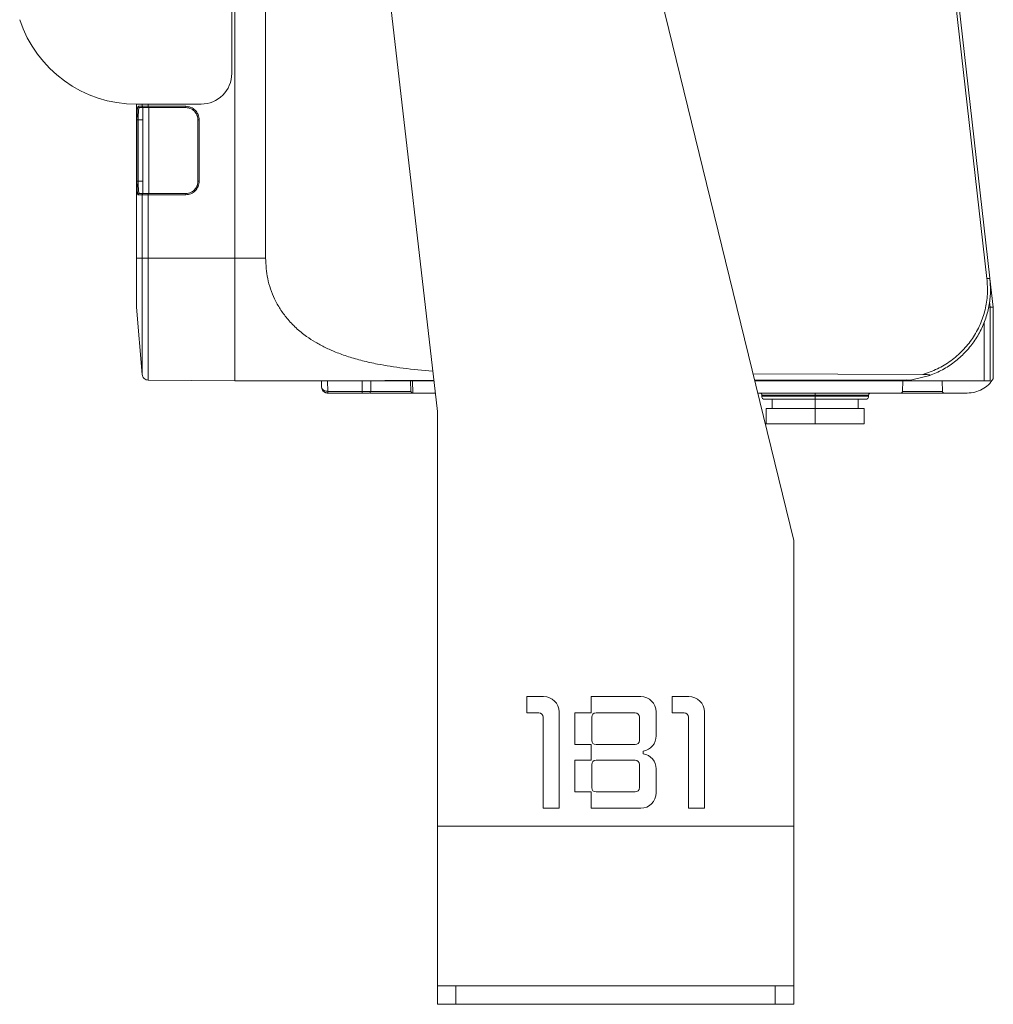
# Model space of a CAD drawing. Header units: millimetres. Extents: x -806 to 2023, y 502 to 1658.
# Tile 28 of 48: x 797 to 956, y 927 to 1087. Entities that reach past the tile are written whole.
import ezdxf

# ---------------------------------------------------------------- set-up
doc = ezdxf.new("R2010")
doc.units = ezdxf.units.MM

# ---------------------------------------------------------------- blocks, each defined once
blk = doc.blocks.new('Drawing View12')
at = {"color": 7, "linetype": 'Continuous', "lineweight": 18}
for p, q in [((11.75, -168.28), (11.75, -22.28)), ((12.25, -23.33), (12.25, -198.33)), ((74.31, -125.81), (103.25, -244.33)), ((45.25, -223.33), (34.82, -132.88)), ((17.25, -198.33), (17.25, -142.38)), ((134.72, -201.69), (129.58, -156.62)), ((135.21, -201.63), (130.07, -156.56)), ((6.75, -173.28), (-3.78, -173.28)), ((-3.75, -198.33), (-3.75, -173.28)), ((-2.84, -173.63), (-3.5, -173.63)), ((-3.33, -173.88), (-3.3, -173.83)), ((-3.3, -173.83), (-2.75, -173.83)), ((-2.84, -173.28), (-2.84, -173.63)), ((-2.75, -173.82), (-2.75, -187.85)), ((-1.85, -173.28), (-1.85, -173.63)), ((-1.85, -173.63), (4.25, -173.63)), ((-1.85, -173.83), (4.25, -173.83)), ((-1.75, -187.83), (-1.75, -173.83)), ((-3.67, -175), (-3.68, -175.83)), ((-3.68, -175.83), (-3.68, -185.83)), ((-2.75, -175.83), (-3.48, -175.83)), ((-3.48, -185.83), (-3.48, -175.83)), ((6.25, -175.83), (6.25, -185.83)), ((6.45, -175.83), (6.45, -185.83)), ((-3.68, -185.83), (-3.67, -186.65)), ((-3.48, -185.83), (-2.75, -185.83)), ((-3.5, -188.03), (-2.84, -188.03)), ((-3.3, -187.83), (-3.33, -187.79)), ((-2.75, -187.83), (-3.3, -187.83)), ((-2.84, -188.03), (-2.84, -198.33)), ((4.25, -187.83), (-1.85, -187.83)), ((-1.85, -188.03), (-1.85, -198.33)), ((4.25, -188.03), (-1.85, -188.03)), ((-2.84, -198.33), (-3.75, -198.33)), ((12.25, -198.33), (-1.85, -198.33)), ((17.25, -198.33), (12.25, -198.33)), ((135.21, -201.63), (135.31, -203.33)), ((135.21, -201.63), (135.31, -203.33)), ((135.75, -206.33), (135.21, -201.64)), ((-3.75, -206.33), (-2.84, -217.29)), ((135.25, -206.33), (135.15, -205.45)), ((135.25, -206.33), (135.25, -218.33)), ((135.75, -206.33), (135.25, -206.33)), ((135.45, -206.33), (135.25, -206.33)), ((135.45, -206.33), (135.25, -206.33)), ((135.46, -206.33), (135.46, -206.33)), ((135.75, -217.99), (135.75, -206.33)), ((134.25, -218.33), (134.25, -208.76)), ((96.62, -217.2), (124.27, -217.28)), ((125.39, -217.45), (122.46, -218.18)), ((-1.85, -218.21), (12.25, -218.33)), ((12.25, -218.33), (35.77, -218.33)), ((26.35, -218.33), (26.36, -219.34)), ((26.36, -219.34), (26.4, -219.48)), ((26.4, -219.48), (26.36, -219.34)), ((27.35, -218.33), (27.37, -220.04)), ((33, -220.04), (33, -218.33)), ((34.38, -220.04), (34.4, -218.33)), ((35.77, -218.33), (35.94, -218.3)), ((37.23, -218.29), (44.67, -218.28)), ((37.23, -218.3), (44.67, -218.29)), ((37.23, -218.29), (37.23, -218.29)), ((37.23, -218.29), (37.23, -218.3)), ((37.23, -218.33), (37.23, -218.3)), ((44.67, -218.33), (37.23, -218.33)), ((40.88, -218.33), (40.91, -220.04)), ((41.24, -220.33), (41.18, -218.33)), ((96.87, -218.22), (122.46, -218.18)), ((96.87, -218.21), (122.46, -218.18)), ((120.31, -218.33), (96.9, -218.33)), ((120.31, -218.33), (121.56, -218.18)), ((134.25, -218.33), (120.31, -218.33)), ((120.97, -220.04), (121, -218.33)), ((122.46, -218.18), (122.46, -218.17)), ((127.44, -218.33), (127.48, -220.04)), ((27.36, -220.33), (27.36, -220.31)), ((27.36, -220.33), (33, -220.33)), ((27.37, -220.04), (33, -220.04)), ((36.73, -220.33), (35.85, -220.33)), ((37.76, -220.33), (36.73, -220.33)), ((38.91, -220.33), (37.76, -220.33)), ((41.24, -220.33), (44.9, -220.33)), ((120.63, -220.33), (97.39, -220.33)), ((98.06, -220.64), (98.05, -220.82)), ((106.75, -220.64), (106.75, -220.82)), ((115.45, -220.82), (115.44, -220.64)), ((124.54, -220.33), (124.25, -220.33)), ((125.91, -220.33), (124.54, -220.33)), ((126.29, -220.33), (125.91, -220.33)), ((127.28, -220.33), (126.29, -220.33)), ((127.82, -220.33), (127.28, -220.33)), ((131.52, -220.33), (127.82, -220.33)), ((131.52, -220.33), (127.88, -220.33)), ((99.75, -221.33), (99.75, -222.83)), ((106.75, -221.33), (106.75, -222.83)), ((113.75, -222.83), (113.75, -221.33)), ((45.25, -290.83), (45.25, -223.33)), ((98.75, -225.33), (98.75, -222.83)), ((98.75, -222.83), (106.75, -222.83)), ((106.75, -222.83), (106.75, -225.33)), ((106.75, -222.83), (114.75, -222.83)), ((114.75, -222.83), (114.75, -225.33)), ((98.75, -225.33), (106.75, -225.33)), ((106.75, -225.33), (114.75, -225.33)), ((103.25, -244.33), (103.25, -290.83)), ((59.79, -269.72), (59.79, -272.38)), ((62.52, -269.72), (59.79, -269.72)), ((70.29, -269.72), (70.29, -272.38)), ((78.34, -269.72), (70.29, -269.72)), ((83.45, -269.72), (83.45, -272.38)), ((86.18, -269.72), (83.45, -269.72)), ((59.79, -272.38), (61.75, -272.38)), ((65.04, -287.92), (65.04, -272.24)), ((70.29, -272.38), (67.63, -272.38)), ((67.63, -272.38), (67.63, -277.56)), ((77.43, -272.38), (71.06, -272.38)), ((80.86, -276.13), (80.86, -272.24)), ((83.45, -272.38), (85.41, -272.38)), ((88.7, -287.92), (88.7, -272.24)), ((62.45, -273.08), (62.45, -287.92)), ((70.36, -273.08), (70.36, -276.86)), ((78.13, -276.86), (78.13, -273.08)), ((86.11, -273.08), (86.11, -287.92)), ((67.63, -277.56), (70.29, -277.56)), ((70.29, -277.56), (70.29, -280.08)), ((71.06, -277.56), (77.43, -277.56)), ((78.76, -279.03), (78.76, -278.61)), ((70.29, -280.08), (67.63, -280.08)), ((67.63, -280.08), (67.63, -285.26)), ((77.43, -280.08), (71.06, -280.08)), ((70.36, -280.78), (70.36, -284.56)), ((78.13, -284.56), (78.13, -280.78)), ((80.86, -285.4), (80.86, -281.52)), ((67.63, -285.26), (70.29, -285.26)), ((70.29, -285.26), (70.29, -287.92)), ((71.06, -285.26), (77.43, -285.26)), ((62.45, -287.92), (65.04, -287.92)), ((70.29, -287.92), (78.34, -287.92)), ((86.11, -287.92), (88.7, -287.92)), ((45.25, -290.83), (103.25, -290.83)), ((45.25, -316.83), (45.25, -290.83)), ((103.25, -290.83), (103.25, -316.83)), ((45.25, -319.83), (45.25, -316.83)), ((45.25, -316.83), (103.25, -316.83)), ((48.25, -316.83), (48.25, -319.83)), ((100.25, -319.83), (100.25, -316.83)), ((103.25, -316.83), (103.25, -319.83)), ((48.25, -319.83), (45.25, -319.83)), ((48.25, -319.83), (100.25, -319.83)), ((103.25, -319.83), (100.25, -319.83))]:
    blk.add_line(p, q, dxfattribs=at)
for centre, radius, start, end in [((-3.78, -153.28), 20, 198.2225, 270), ((6.75, -168.28), 5, 270, 0), ((26.64, -220.03), 0.3, 323.7868, 332.5933), ((34.08, -220.03), 0.3, 270, 358.9104), ((97.76, -220.63), 0.3, 358.5, 90), ((98.55, -220.83), 0.5, 178.5, 270), ((114.95, -220.83), 0.5, 270, 1.5), ((115.74, -220.63), 0.3, 90, 181.5), ((62.52, -272.24), 2.52, 0, 90), ((78.34, -272.24), 2.52, 0, 90), ((86.18, -272.24), 2.52, 0, 90), ((61.75, -273.08), 0.7, 0, 90), ((71.06, -273.08), 0.7, 90, 180), ((77.43, -273.08), 0.7, 0, 90), ((85.41, -273.08), 0.7, 0, 90), ((71.06, -276.86), 0.7, 180, 270), ((77.43, -276.86), 0.7, 270, 0), ((78.34, -276.13), 2.52, 279.5941, 0), ((71.06, -280.78), 0.7, 90, 180), ((77.43, -280.78), 0.7, 0, 90), ((78.34, -281.52), 2.52, 0, 80.4059), ((71.06, -284.56), 0.7, 180, 270), ((77.43, -284.56), 0.7, 270, 0), ((78.34, -285.4), 2.52, 270, 0)]:
    blk.add_arc(centre, radius, start, end, dxfattribs=at)
for points, knots in [([(-3.5, -173.63), (-3.52, -173.67), (-3.57, -173.74), (-3.63, -174.24), (-3.66, -174.75), (-3.67, -175)], [0, 0, 0, 0, 0.335215, 0.66888, 1, 1, 1, 1]), ([(-3.48, -175.83), (-3.48, -175.58), (-3.48, -175.19), (-3.45, -174.72), (-3.43, -174.34), (-3.39, -174.06), (-3.35, -173.9), (-3.34, -173.88), (-3.33, -173.88)], [0, 0, 0, 0, 0.27719, 0.422407, 0.571658, 0.811379, 0.965946, 1, 1, 1, 1]), ([(-2.84, -173.63), (-2.83, -173.66), (-2.83, -173.7), (-2.81, -173.74), (-2.77, -173.78), (-2.73, -173.81), (-2.68, -173.83), (-2.65, -173.83), (-2.64, -173.83)], [0, 0, 0, 0, 0.231278, 0.36133, 0.500671, 0.737958, 0.86598, 1, 1, 1, 1]), ([(-2.75, -173.82), (-2.75, -173.82), (-2.74, -173.82), (-2.67, -173.83), (-2.64, -173.83)], [0, 0, 0, 0, 0.490822, 1, 1, 1, 1]), ([(-2.64, -173.83), (-2.62, -173.83), (-2.6, -173.83), (-2.56, -173.83), (-2.56, -173.83), (-2.56, -173.83), (-2.56, -173.83), (-2.55, -173.83), (-2.5, -173.83), (-2.38, -173.83), (-2.22, -173.83), (-2.08, -173.83), (-1.99, -173.83), (-1.9, -173.83), (-1.85, -173.83)], [0, 0, 0, 0, 0.248072, 0.248103, 0.248195, 0.248562, 0.250024, 0.255863, 0.279191, 0.499725, 0.749625, 0.763286, 0.871322, 1, 1, 1, 1]), ([(4.25, -173.63), (4.54, -173.67), (5.12, -173.73), (5.84, -174.24), (6.35, -174.97), (6.41, -175.54), (6.45, -175.83)], [0, 0, 0, 0, 0.252019, 0.499999, 0.74798, 1, 1, 1, 1]), ([(4.25, -173.83), (4.41, -173.85), (4.73, -173.87), (5.16, -174.04), (5.53, -174.27), (5.89, -174.65), (6.19, -175.17), (6.23, -175.63), (6.25, -175.83)], [0, 0, 0, 0, 0.155008, 0.30151, 0.439501, 0.568974, 0.80137, 1, 1, 1, 1]), ([(-3.33, -187.79), (-3.34, -187.78), (-3.35, -187.77), (-3.39, -187.61), (-3.43, -187.32), (-3.45, -186.94), (-3.48, -186.48), (-3.48, -186.09), (-3.48, -185.83)], [0, 0, 0, 0, 0.03405, 0.188784, 0.428803, 0.577918, 0.723011, 1, 1, 1, 1]), ([(6.45, -185.83), (6.41, -186.12), (6.35, -186.7), (5.84, -187.42), (5.12, -187.93), (4.54, -188), (4.25, -188.03)], [0, 0, 0, 0, 0.25202, 0.500001, 0.747983, 1, 1, 1, 1]), ([(6.25, -185.83), (6.23, -186.04), (6.19, -186.49), (5.89, -187.02), (5.53, -187.39), (5.16, -187.63), (4.73, -187.8), (4.41, -187.82), (4.25, -187.83)], [0, 0, 0, 0, 0.1986202, 0.4310125, 0.5604863, 0.6984796, 0.8449863, 1, 1, 1, 1]), ([(-3.67, -186.65), (-3.66, -186.91), (-3.63, -187.42), (-3.58, -187.83), (-3.54, -188.01), (-3.51, -188.03), (-3.5, -188.03)], [0, 0, 0, 0, 0.329101, 0.662916, 0.830407, 1, 1, 1, 1]), ([(-2.64, -187.83), (-2.65, -187.83), (-2.68, -187.84), (-2.73, -187.85), (-2.77, -187.88), (-2.81, -187.93), (-2.83, -187.97), (-2.83, -188.01), (-2.84, -188.03)], [0, 0, 0, 0, 0.133721, 0.261623, 0.499206, 0.642528, 0.77392, 1, 1, 1, 1]), ([(-2.75, -187.85), (-2.75, -187.85), (-2.74, -187.85), (-2.67, -187.84), (-2.64, -187.83)], [0, 0, 0, 0, 0.497161, 1, 1, 1, 1]), ([(-1.85, -187.83), (-1.95, -187.83), (-2.05, -187.83), (-2.15, -187.83), (-2.18, -187.83), (-2.26, -187.83), (-2.35, -187.83), (-2.46, -187.83), (-2.56, -187.83), (-2.62, -187.83), (-2.64, -187.83), (-2.64, -187.83)], [0, 0, 0, 0, 0.258783, 0.260831, 0.27784, 0.325849, 0.508088, 0.536647, 0.752939, 0.912143, 1, 1, 1, 1]), ([(44.49, -216.73), (44.47, -216.73), (42.83, -216.64), (39.81, -216.31), (36.02, -215.73), (33.06, -215.08), (30.78, -214.43), (28.76, -213.71), (26.97, -212.92), (25.39, -212.07), (23.78, -211.03), (22.21, -209.76), (20.78, -208.26), (19.62, -206.67), (18.72, -205.06), (18.05, -203.39), (17.42, -201.19), (17.32, -199.47), (17.25, -198.33)], [0, 0, 0, 0, 0.001785, 0.127657, 0.241394, 0.310313, 0.376004, 0.438227, 0.491107, 0.54236, 0.592194, 0.655164, 0.715737, 0.768504, 0.819799, 0.866581, 0.912601, 1, 1, 1, 1]), ([(124.27, -217.28), (125.07, -217.01), (126.69, -216.46), (128.88, -215.12), (130.81, -213.45), (132.42, -211.45), (133.66, -209.2), (134.47, -206.78), (134.88, -204.24), (134.77, -202.54), (134.72, -201.69)], [0, 0, 0, 0, 0.125, 0.25, 0.375, 0.5, 0.625, 0.75, 0.875, 1, 1, 1, 1]), ([(125.39, -217.45), (126.1, -217.16), (127.51, -216.58), (129.44, -215.3), (131.16, -213.77), (132.63, -211.99), (133.81, -210.01), (134.66, -207.88), (135.21, -205.63), (135.28, -204.1), (135.31, -203.33)], [0, 0, 0, 0, 0.125, 0.25, 0.375, 0.5, 0.625, 0.75, 0.875, 1, 1, 1, 1]), ([(134.96, -206.33), (135.05, -206.33), (135.21, -206.33), (135.24, -206.33), (135.25, -206.33)], [0, 0, 0, 0, 0.492188, 1, 1, 1, 1]), ([(135.25, -206.33), (135.29, -206.33), (135.37, -206.33), (135.49, -206.33), (135.59, -206.33), (135.67, -206.33), (135.73, -206.33), (135.74, -206.33), (135.75, -206.33)], [0, 0, 0, 0, 0.154697, 0.289536, 0.498852, 0.629795, 0.757121, 1, 1, 1, 1]), ([(125.39, -217.45), (125.4, -217.44), (125.43, -217.43), (125.45, -217.42), (125.45, -217.4), (125.43, -217.38), (125.39, -217.36), (125.32, -217.34), (124.96, -217.29), (124.59, -217.29), (124.27, -217.28)], [0, 0, 0, 0, 0.047334, 0.088247, 0.126082, 0.164982, 0.206163, 0.252521, 0.367549, 1, 1, 1, 1]), ([(26.38, -219.46), (26.4, -219.55), (26.45, -219.74), (26.61, -219.96), (26.79, -220.11), (26.97, -220.21), (27.17, -220.29), (27.31, -220.3), (27.38, -220.31)], [0, 0, 0, 0, 0.234621, 0.475694, 0.601115, 0.730681, 0.864323, 1, 1, 1, 1]), ([(26.4, -219.48), (26.41, -219.52), (26.43, -219.63), (26.57, -219.78), (26.77, -219.91), (26.95, -219.98), (27.15, -220.03), (27.3, -220.03), (27.37, -220.04)], [0, 0, 0, 0, 0.124417, 0.412457, 0.56502, 0.704592, 0.855038, 1, 1, 1, 1]), ([(35.77, -218.33), (35.81, -218.33), (35.89, -218.33), (36.24, -218.31), (36.69, -218.3), (37.05, -218.29), (37.23, -218.29)], [0, 0, 0, 0, 0.243214, 0.491281, 0.745394, 1, 1, 1, 1]), ([(37.23, -218.33), (37.03, -218.33), (36.65, -218.33), (36.16, -218.33), (35.83, -218.33), (35.79, -218.33), (35.77, -218.33)], [0, 0, 0, 0, 0.260826, 0.521652, 0.782477, 1, 1, 1, 1]), ([(120.32, -218.19), (120.32, -218.19), (120.31, -218.24), (120.31, -218.31), (120.31, -218.32), (120.31, -218.33)], [0, 0, 0, 0, 0.005396, 0.502698, 1, 1, 1, 1]), ([(135.25, -218.33), (135.24, -218.33), (135.21, -218.33), (134.97, -218.33), (134.65, -218.33), (134.38, -218.33), (134.25, -218.33)], [0, 0, 0, 0, 0.249401, 0.499908, 0.749405, 1, 1, 1, 1]), ([(27.28, -220.32), (27.18, -220.3), (26.94, -220.26), (26.91, -220.23), (26.89, -220.21)], [0, 0, 0, 0, 0.428055, 1, 1, 1, 1]), ([(27.36, -220.31), (27.36, -220.31), (27.37, -220.3), (27.37, -220.25), (27.37, -220.15), (27.37, -220.08), (27.37, -220.04)], [0, 0, 0, 0, 0.008014, 0.338676, 0.669338, 1, 1, 1, 1]), ([(34.37, -220.04), (34.37, -220.04), (34.37, -220.04), (34.24, -220.04), (34.02, -220.04), (33.73, -220.04), (33.38, -220.04), (33.13, -220.04), (33, -220.04)], [0, 0, 0, 0, 0.130405, 0.304323, 0.478242, 0.652161, 0.82608, 1, 1, 1, 1]), ([(34.08, -220.33), (34.07, -220.33), (34.07, -220.33), (33.97, -220.33), (33.8, -220.33), (33.57, -220.33), (33.3, -220.33), (33.1, -220.33), (33, -220.33)], [0, 0, 0, 0, 0.133933, 0.30835, 0.481262, 0.656941, 0.825527, 1, 1, 1, 1]), ([(35.85, -220.33), (35.55, -220.33), (34.94, -220.33), (34.38, -220.33), (34.17, -220.33), (34.16, -220.33)], [0, 0, 0, 0, 0.480901, 0.961802, 1, 1, 1, 1]), ([(40.91, -220.04), (40.82, -220.04), (40.64, -220.04), (40.16, -220.04), (39.55, -220.04), (38.83, -220.04), (38.04, -220.04), (37.21, -220.04), (36.38, -220.04), (35.6, -220.04), (34.91, -220.04), (34.55, -220.04), (34.38, -220.04)], [0, 0, 0, 0, 0.101135, 0.20227, 0.303404, 0.404539, 0.505674, 0.606809, 0.707944, 0.809078, 0.910213, 1, 1, 1, 1]), ([(41.24, -220.33), (41.16, -220.33), (41, -220.33), (40.47, -220.33), (39.78, -220.33), (39.2, -220.33), (38.91, -220.33)], [0, 0, 0, 0, 0.253844, 0.502451, 0.74998, 1, 1, 1, 1]), ([(41.24, -220.33), (41.23, -220.33), (41.19, -220.32), (41.11, -220.29), (41.03, -220.24), (40.98, -220.17), (40.94, -220.1), (40.92, -220.06), (40.91, -220.04)], [0, 0, 0, 0, 0.106046, 0.21731, 0.461955, 0.679357, 0.79958, 1, 1, 1, 1]), ([(120.63, -220.33), (120.67, -220.33), (120.75, -220.32), (120.85, -220.27), (120.9, -220.21), (120.94, -220.16), (120.96, -220.1), (120.97, -220.06), (120.97, -220.04)], [0, 0, 0, 0, 0.257927, 0.50488, 0.628144, 0.753656, 0.87856, 1, 1, 1, 1]), ([(123.96, -220.33), (123.62, -220.33), (122.93, -220.33), (121.99, -220.33), (121.18, -220.33), (120.81, -220.33), (120.63, -220.33)], [0, 0, 0, 0, 0.250055, 0.500038, 0.750011, 1, 1, 1, 1]), ([(124.25, -220.33), (124.21, -220.33), (124.11, -220.33), (124.02, -220.33), (123.96, -220.33)], [0, 0, 0, 0, 0.370368, 1, 1, 1, 1]), ([(127.82, -220.33), (127.77, -220.33), (127.69, -220.32), (127.6, -220.27), (127.54, -220.21), (127.5, -220.15), (127.48, -220.1), (127.48, -220.06), (127.48, -220.04)], [0, 0, 0, 0, 0.25473, 0.501599, 0.639367, 0.767545, 0.887315, 1, 1, 1, 1])]:
    blk.add_open_spline(points, degree=3, knots=knots, dxfattribs=at)
for points in [[(-3.5, -173.63), (-3.5, -173.66), (-3.49, -173.71), (-3.44, -173.78), (-3.38, -173.82), (-3.33, -173.83), (-3.3, -173.83)], [(-2.84, -173.63), (-2.81, -173.63), (-2.77, -173.63), (-2.53, -173.63), (-2.22, -173.63), (-1.97, -173.63), (-1.85, -173.63)], [(-1.85, -173.63), (-1.85, -173.66), (-1.85, -173.71), (-1.85, -173.78), (-1.85, -173.82), (-1.85, -173.83), (-1.85, -173.83)], [(4.25, -173.63), (4.25, -173.66), (4.25, -173.71), (4.25, -173.78), (4.25, -173.82), (4.25, -173.83), (4.25, -173.83)], [(-3.68, -175.83), (-3.68, -175.83), (-3.67, -175.83), (-3.62, -175.83), (-3.56, -175.83), (-3.51, -175.83), (-3.48, -175.83)], [(6.45, -175.83), (6.42, -175.83), (6.37, -175.83), (6.3, -175.83), (6.26, -175.83), (6.25, -175.83), (6.25, -175.83)], [(-3.48, -185.83), (-3.51, -185.83), (-3.56, -185.83), (-3.62, -185.83), (-3.67, -185.83), (-3.68, -185.83), (-3.68, -185.83)], [(6.45, -185.83), (6.42, -185.83), (6.37, -185.83), (6.3, -185.83), (6.26, -185.83), (6.25, -185.83), (6.25, -185.83)], [(-3.3, -187.83), (-3.33, -187.84), (-3.38, -187.84), (-3.44, -187.89), (-3.49, -187.95), (-3.5, -188.01), (-3.5, -188.03)], [(-1.85, -188.03), (-1.97, -188.03), (-2.22, -188.03), (-2.53, -188.03), (-2.77, -188.03), (-2.81, -188.03), (-2.84, -188.03)], [(-1.85, -187.83), (-1.85, -187.84), (-1.85, -187.84), (-1.85, -187.89), (-1.85, -187.95), (-1.85, -188.01), (-1.85, -188.03)], [(4.25, -188.03), (4.25, -188.01), (4.25, -187.95), (4.25, -187.89), (4.25, -187.84), (4.25, -187.84), (4.25, -187.83)], [(-3.75, -206.33), (-3.75, -206.21), (-3.75, -205.97), (-3.75, -204.12), (-3.75, -201.48), (-3.75, -199.38), (-3.75, -198.33)], [(-2.84, -198.33), (-2.84, -199.57), (-2.84, -202.06), (-2.84, -205.64), (-2.84, -208.94), (-2.84, -211.83), (-2.84, -214.2), (-2.84, -215.95), (-2.84, -217.08), (-2.84, -217.22), (-2.84, -217.29)], [(-1.85, -198.33), (-1.97, -198.33), (-2.22, -198.33), (-2.53, -198.33), (-2.77, -198.33), (-2.81, -198.33), (-2.84, -198.33)], [(-1.85, -198.33), (-1.85, -199.63), (-1.85, -202.24), (-1.85, -205.99), (-1.85, -209.45), (-1.85, -212.48), (-1.85, -214.97), (-1.85, -216.81), (-1.85, -217.99), (-1.85, -218.14), (-1.85, -218.21)], [(12.25, -198.33), (12.25, -199.64), (12.25, -202.26), (12.25, -206.04), (12.25, -209.52), (12.25, -212.57), (12.25, -215.07), (12.25, -216.92), (12.25, -218.11), (12.25, -218.26), (12.25, -218.33)], [(135.21, -201.63), (135.21, -201.63), (135.19, -201.64), (135.08, -201.65), (134.92, -201.67), (134.79, -201.68), (134.72, -201.69)], [(-2.84, -217.29), (-2.81, -217.42), (-2.77, -217.66), (-2.53, -217.96), (-2.22, -218.17), (-1.97, -218.2), (-1.85, -218.21)], [(135.75, -217.99), (135.5, -218.33), (135, -219.01), (133.96, -219.75), (132.78, -220.24), (131.94, -220.3), (131.52, -220.33)], [(33, -220.33), (33, -220.33), (33, -220.32), (33, -220.25), (33, -220.15), (33, -220.08), (33, -220.04)], [(98.05, -220.82), (98.18, -220.82), (98.45, -220.82), (100.46, -220.82), (103.33, -220.82), (105.61, -220.82), (106.75, -220.82)], [(106.75, -220.64), (105.61, -220.64), (103.33, -220.64), (100.46, -220.64), (98.45, -220.64), (98.19, -220.64), (98.06, -220.64)], [(106.75, -220.64), (106.75, -220.6), (106.75, -220.52), (106.75, -220.42), (106.75, -220.35), (106.75, -220.34), (106.75, -220.33)], [(115.44, -220.64), (115.31, -220.64), (115.05, -220.64), (113.04, -220.64), (110.17, -220.64), (107.89, -220.64), (106.75, -220.64)], [(106.75, -220.82), (106.75, -220.89), (106.75, -221.02), (106.75, -221.19), (106.75, -221.31), (106.75, -221.33), (106.75, -221.33)], [(106.75, -220.82), (107.89, -220.82), (110.17, -220.82), (113.04, -220.82), (115.05, -220.82), (115.32, -220.82), (115.45, -220.82)], [(127.48, -220.04), (127.28, -220.04), (126.9, -220.04), (126.09, -220.04), (125.17, -220.04), (124.2, -220.04), (123.22, -220.04), (122.32, -220.04), (121.53, -220.04), (121.15, -220.04), (120.97, -220.04)], [(98.55, -221.33), (98.68, -221.33), (98.92, -221.33), (100.82, -221.33), (103.53, -221.33), (105.68, -221.33), (106.75, -221.33)], [(106.75, -221.33), (107.82, -221.33), (109.97, -221.33), (112.68, -221.33), (114.58, -221.33), (114.82, -221.33), (114.95, -221.33)]]:
    blk.add_open_spline(points, degree=3, dxfattribs=at)

msp = doc.modelspace()

# ---------------------------------------------------------------- block references
at = {"color": 7, "linetype": 'Continuous', "lineweight": 18}
msp.add_blockref('Drawing View12', (820.24, 1246.74), dxfattribs=at)

doc.saveas('drawing.dxf')
